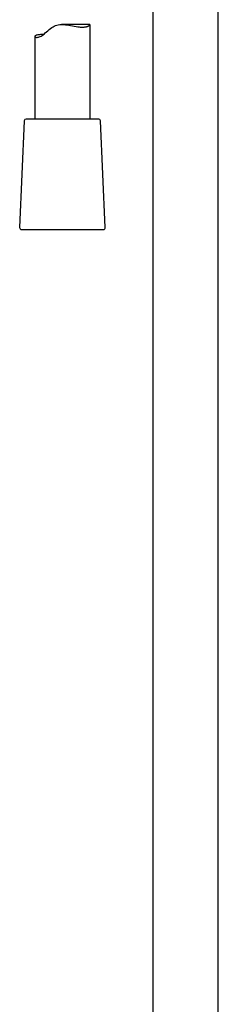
# Model space of a CAD drawing. Header units: millimetres. Extents: x 8 to 1577, y 12 to 2536.
# Tile 36 of 66: x 432 to 486, y 1638 to 1906. Entities that reach past the tile are written whole.
import ezdxf

# ---------------------------------------------------------------- set-up
doc = ezdxf.new("R2010")
doc.units = ezdxf.units.MM

msp = doc.modelspace()

# ---------------------------------------------------------------- linework, layer by layer
at = {"color": 7, "linetype": 'Continuous', "lineweight": 30}
for p, q in [((468.25, 1916.7), (468.25, 1429.02)), ((486.05, 1429.99), (486.05, 1915.42)), ((451.12, 1904.29), (443.43, 1904.29)), ((451.15, 1878.61), (451.15, 1904.27)), ((436.15, 1901.04), (436.15, 1878.61)), ((433.28, 1878.13), (432.02, 1849.13)), ((453.52, 1878.61), (433.78, 1878.61)), ((455.28, 1849.13), (454.02, 1878.13)), ((432.52, 1848.61), (451.72, 1848.61)), ((451.72, 1848.61), (454.78, 1848.61))]:
    msp.add_line(p, q, dxfattribs=at)
at = {"color": 7, "linetype": 'Continuous', "lineweight": 30, "flags": 128}
msp.add_lwpolyline([(438.47, 1901.56), (438.21, 1901.56), (437.94, 1901.56), (437.67, 1901.55), (437.43, 1901.53), (437.15, 1901.5), (436.92, 1901.46), (436.71, 1901.42), (436.55, 1901.37), (436.42, 1901.32), (436.3, 1901.25), (436.21, 1901.18), (436.16, 1901.11), (436.15, 1901.05), (436.16, 1900.99), (436.2, 1900.93), (436.26, 1900.89), (436.34, 1900.85), (436.45, 1900.82), (436.59, 1900.8), (436.74, 1900.8), (436.92, 1900.82), (437.13, 1900.86), (437.35, 1900.93), (437.6, 1901.03), (437.85, 1901.15), (438.12, 1901.31), (438.4, 1901.5), (438.68, 1901.72), (439, 1902), (439.33, 1902.29), (439.68, 1902.61), (440.04, 1902.93), (440.41, 1903.23), (440.8, 1903.52), (441.11, 1903.71), (441.44, 1903.89), (441.78, 1904.03), (442.15, 1904.15), (442.52, 1904.22), (442.91, 1904.27), (443.3, 1904.29), (443.69, 1904.29), (444.1, 1904.27), (444.5, 1904.23), (444.94, 1904.17), (445.38, 1904.1), (445.83, 1904.02), (446.36, 1903.93), (446.88, 1903.83), (447.39, 1903.75), (447.88, 1903.68), (448.2, 1903.65), (448.51, 1903.62), (448.8, 1903.6), (449.09, 1903.6), (449.09, 1903.6)], dxfattribs=at)
at = {"color": 7, "linetype": 'Continuous', "lineweight": 30}
for centre, start, end in [((433.78, 1878.11), 90, 177.5187), ((453.52, 1878.11), 2.4813, 90), ((432.52, 1849.11), 177.5187, 270), ((454.78, 1849.11), 270, 2.4813)]:
    msp.add_arc(centre, 0.5, start, end, dxfattribs=at)
msp.add_open_spline([(449.09, 1903.6), (449.18, 1903.6), (449.36, 1903.6), (449.61, 1903.62), (449.85, 1903.64), (450.07, 1903.68), (450.27, 1903.73), (450.44, 1903.78), (450.6, 1903.84), (450.73, 1903.9), (450.84, 1903.97), (450.95, 1904.03), (451.03, 1904.1), (451.1, 1904.17), (451.14, 1904.23), (451.15, 1904.27), (451.15, 1904.29), (451.13, 1904.29), (451.12, 1904.29)], degree=3, knots=[0, 0, 0, 0, 0.062966, 0.126161, 0.189969, 0.254003, 0.31827, 0.382748, 0.441875, 0.501003, 0.560715, 0.620428, 0.691947, 0.763726, 0.83391, 0.904429, 0.975331, 1, 1, 1, 1], dxfattribs=at)

doc.saveas('drawing.dxf')
